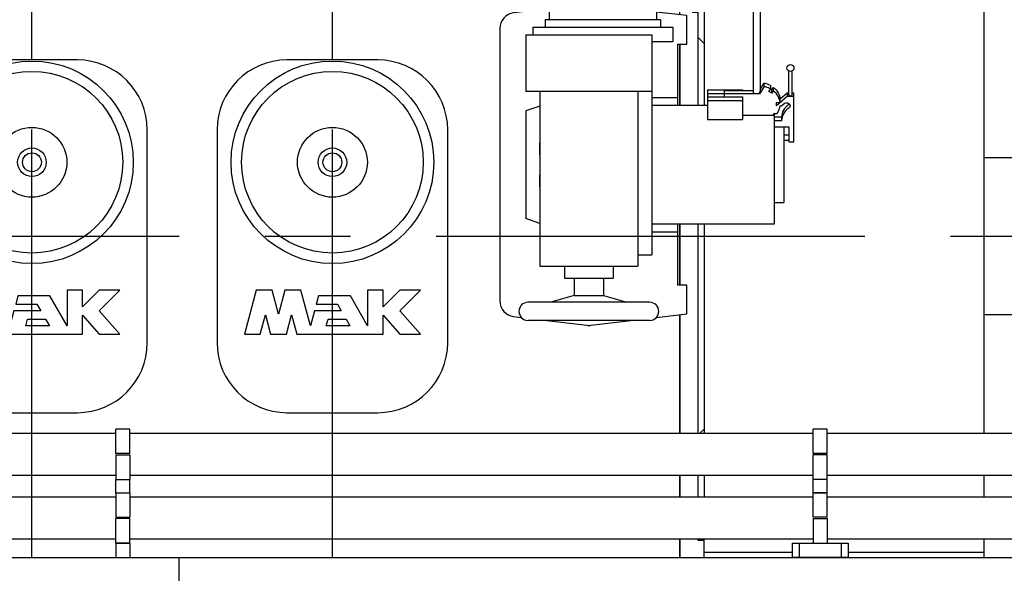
# Model space of a CAD drawing. Header units: millimetres. Extents: x 0 to 1189, y 0 to 841.
# Tile 121 of 131: x 542 to 598, y 671 to 702. Entities that reach past the tile are written whole.
import ezdxf

# ---------------------------------------------------------------- set-up
doc = ezdxf.new("R2010")
doc.units = ezdxf.units.MM
doc.header["$LTSCALE"] = 65.395
doc.linetypes.add('CENTER', pattern=[0.6, 0.375, -0.075, 0.075, -0.075])
for name, color, linetype in [('25007_030000_IMO-2_SKL_PBL2009', 7, 'CONTINUOUS'), ('25007_030000_IMO-2_SKL_PBL2031', 7, 'CONTINUOUS'), ('25007_040000_IMO-2_SKL_PBL2022', 7, 'CONTINUOUS'), ('25007_040000_IMO-2_SKL_PBL2023', 7, 'CONTINUOUS'), ('25007_040000_IMO-2_SKL_PBL2024', 7, 'CONTINUOUS'), ('25007_040000_IMO-2_SKL_PBL2025', 7, 'CONTINUOUS'), ('25007_040000_IMO-2_SKL_PBL2026', 7, 'CONTINUOUS'), ('25007_040000_IMO-2_SKL_PBL2027', 7, 'CONTINUOUS'), ('25007_040000_TLKGS_KS_V_ABL1915', 7, 'CONTINUOUS'), ('25007_041000_TLKGS_KS_V_ABL1916', 7, 'CONTINUOUS'), ('25007_153200_84_ABL1906', 7, 'CONTINUOUS'), ('25007_153200_84_ABL1933', 7, 'CONTINUOUS'), ('25007_153200_84_T1_PBL1922', 7, 'CONTINUOUS'), ('25007_153200_84_T1_PBL1945', 7, 'CONTINUOUS'), ('25007_153701_26_PBL1913', 7, 'CONTINUOUS'), ('25007_153701_26_PBL1929', 7, 'CONTINUOUS'), ('25007_153701_26_PBL1930', 7, 'CONTINUOUS'), ('25007_153701_38_PBL1899', 7, 'CONTINUOUS'), ('25007_210700_21_SIMPLE1_A_ABL2008', 7, 'CONTINUOUS'), ('25007_210700_21_SIMPLE1_A_ABL2030', 7, 'CONTINUOUS'), ('25007_731000_20_SIMPLE1_B_ABL1917', 7, 'CONTINUOUS'), ('25007_731000_20_SIMPLE1_T1_B_PBL1918', 7, 'CONTINUOUS'), ('25007_733000_05_SIMPLE1_A_ABL1960', 7, 'CONTINUOUS'), ('25007_733000_05_SIMPLE1_T1_A_PBL1961', 7, 'CONTINUOUS'), ('25007_884500_26_SIMPLE1_X_ABL1980', 7, 'CONTINUOUS'), ('25007_884500_28_SIMPLE1_X_ABL1982', 7, 'CONTINUOUS'), ('25087_000000_IMO-2_SKL_PBL1792', 7, 'CONTINUOUS'), ('25087_000000_IMO-2_SKL_PBL1794', 7, 'CONTINUOUS'), ('25087_000000_IMO-2_SKL_PBL1795', 7, 'CONTINUOUS'), ('25087_000000_IMO-2_SKL_PBL1798', 7, 'CONTINUOUS'), ('25087_000000_IMO-2_SKL_PBL1800', 7, 'CONTINUOUS'), ('25087_000000_IMO-2_SKL_PBL1802', 7, 'CONTINUOUS'), ('25087_000000_IMO-2_SKL_PBL1803', 7, 'CONTINUOUS'), ('25087_000000_TLKGS_MARKETING_ABL1591', 7, 'CONTINUOUS'), ('25087_000000_TRENNSTELLEN_TLKGS_PBL1793', 7, 'CONTINUOUS'), ('25087_030000_TLKGS_V_ABL1592', 7, 'CONTINUOUS'), ('25087_100000_TLKGS_V_ABL1769', 7, 'CONTINUOUS'), ('25087_111000_21_SIMPLE1_A_ABL1770', 7, 'CONTINUOUS'), ('25087_111000_21_SIMPLE1_T1_A_PBL1771', 7, 'CONTINUOUS'), ('25087_111200_24_SIMPLE1_T5_X_PBL1964', 7, 'CONTINUOUS'), ('25087_111200_24_SIMPLE1_T5_X_PBL1965', 7, 'CONTINUOUS'), ('25087_111200_24_SIMPLE1_X_ABL1799', 7, 'CONTINUOUS'), ('25087_122000_01_SIMPLE1_D_ABL1801', 7, 'CONTINUOUS'), ('25087_200000_TLKGS_V_ABL1851', 7, 'CONTINUOUS'), ('25087_700000_TLKGS_V_ABL1593', 7, 'CONTINUOUS'), ('25087_727000_27_SIMPLE1_B_ABL1594', 7, 'CONTINUOUS'), ('25087_800000_TLKGS_V_ABL1796', 7, 'CONTINUOUS'), ('25087_832000_02_SIMPLE1_B_ABL1797', 7, 'CONTINUOUS'), ('8M25C_GENSET_GENERATOR_ABL1903', 7, 'CONTINUOUS'), ('8M25C_GENSET_GENERATOR_T1_PBL1904', 7, 'CONTINUOUS'), ('8M25C_GENSET_KPL_GRUNDRAHMEN_ABL1678', 7, 'CONTINUOUS'), ('8M25C_GENSET_KPL_GRUNDRAHMEN_T1_PBL1679', 7, 'CONTINUOUS'), ('8M25C_GENSET_KPL_VERROHRUNG_ABL1611', 7, 'CONTINUOUS'), ('8M25C_GENSET_SCHUTZHAUBE_ABL1901', 7, 'CONTINUOUS'), ('8M25C_GENSET_SCHUTZHAUBE_T1_PBL1902', 7, 'CONTINUOUS'), ('new_view_8_VBL1588', 7, 'CONTINUOUS'), ('RKD3000-60_PBL1914', 7, 'CONTINUOUS'), ('RKD3000-60_PBL1924', 7, 'CONTINUOUS'), ('RKD3000-60_PBL1927', 7, 'CONTINUOUS'), ('RKD3000-60_PBL1928', 7, 'CONTINUOUS'), ('RKD3000-60_PBL1941', 7, 'CONTINUOUS'), ('RKD3000-60_PBL1942', 7, 'CONTINUOUS'), ('RKD3000-60_PBL1948', 7, 'CONTINUOUS'), ('RKD3000-60_PBL1949', 7, 'CONTINUOUS')]:
    doc.layers.add(name, color=color, linetype=linetype)

# ---------------------------------------------------------------- blocks, each defined once
blk = doc.blocks.new('25087_000000_IMO-2_SKL_PBL1803', base_point=(496.94, 701.1))
at = {"layer": '25087_000000_IMO-2_SKL_PBL1803', "color": 40, "linetype": 'Continuous'}
for p, q in [((579.88, 697.5), (579.88, 701.004)), ((579.88, 687.196), (579.88, 690.7)), ((579.88, 678.72), (579.88, 685.513)), ((579.88, 675.072), (579.88, 676.32)), ((579.88, 671.6), (579.88, 672.672))]:
    blk.add_line(p, q, dxfattribs=at)
blk = doc.blocks.new('25087_727000_27_SIMPLE1_B_ABL1594', base_point=(476.275, 729.393))
at = {"layer": '25087_000000_IMO-2_SKL_PBL1803'}
blk.add_blockref('25087_000000_IMO-2_SKL_PBL1803', (496.94, 701.1), dxfattribs=at)
blk = doc.blocks.new('25087_700000_TLKGS_V_ABL1593', base_point=(476.275, 729.393))
at = {"layer": '25087_727000_27_SIMPLE1_B_ABL1594'}
blk.add_blockref('25087_727000_27_SIMPLE1_B_ABL1594', (476.275, 729.393), dxfattribs=at)
blk = doc.blocks.new('25087_111000_21_SIMPLE1_T1_A_PBL1771', base_point=(497.3, 701.1))
at = {"layer": '25087_111000_21_SIMPLE1_T1_A_PBL1771', "color": 7, "linetype": 'Continuous'}
for p, q in [((579.88, 701.004), (579.88, 697.5)), ((579.88, 690.7), (579.88, 687.196)), ((579.88, 685.513), (579.88, 678.72)), ((579.88, 676.32), (579.88, 675.072)), ((579.88, 672.672), (579.88, 671.6))]:
    blk.add_line(p, q, dxfattribs=at)
blk = doc.blocks.new('25087_000000_IMO-2_SKL_PBL1795', base_point=(496.94, 701.1))
at = {"layer": '25087_000000_IMO-2_SKL_PBL1795', "color": 40, "linetype": 'Continuous'}
for p, q in [((579.88, 697.5), (579.88, 701.004)), ((579.88, 687.196), (579.88, 690.7)), ((579.88, 678.72), (579.88, 685.513)), ((579.88, 675.072), (579.88, 676.32)), ((579.88, 671.6), (579.88, 672.672))]:
    blk.add_line(p, q, dxfattribs=at)
blk = doc.blocks.new('25087_111000_21_SIMPLE1_A_ABL1770', base_point=(497.3, 704.38))
at = {"layer": '25087_000000_IMO-2_SKL_PBL1795'}
blk.add_blockref('25087_000000_IMO-2_SKL_PBL1795', (496.94, 701.1), dxfattribs=at)
at = {"layer": '25087_111000_21_SIMPLE1_T1_A_PBL1771'}
blk.add_blockref('25087_111000_21_SIMPLE1_T1_A_PBL1771', (497.3, 701.1), dxfattribs=at)
blk = doc.blocks.new('25087_000000_IMO-2_SKL_PBL1800', base_point=(496.94, 701.1))
at = {"layer": '25087_000000_IMO-2_SKL_PBL1800', "color": 40, "linetype": 'Continuous'}
for p, q in [((579.88, 697.5), (579.88, 701.004)), ((579.88, 687.196), (579.88, 690.7)), ((579.88, 678.72), (579.88, 685.513)), ((579.88, 675.072), (579.88, 676.32)), ((579.88, 671.6), (579.88, 672.672))]:
    blk.add_line(p, q, dxfattribs=at)
blk = doc.blocks.new('25087_111200_24_SIMPLE1_T5_X_PBL1964', base_point=(542.8, 690))
at = {"layer": '25087_111200_24_SIMPLE1_T5_X_PBL1964', "color": 7, "linetype": 'Continuous'}
for p, q in [((545.4, 700.1), (540.2, 700.1)), ((536.2, 696.1), (536.2, 683.9)), ((549.4, 683.9), (549.4, 696.1)), ((538.435, 686.92), (537.76, 684.4)), ((539.346, 686.92), (538.435, 686.92)), ((539.714, 685.546), (539.346, 686.92)), ((540.082, 686.92), (539.714, 685.546)), ((540.993, 686.92), (540.082, 686.92)), ((541.54, 684.88), (540.993, 686.92)), ((541.999, 686.592), (541.87, 686.112)), ((543.828, 686.592), (541.999, 686.592)), ((544.816, 684.88), (543.828, 686.592)), ((545.696, 686.92), (544.816, 686.92)), ((544.816, 686.92), (544.816, 684.88)), ((545.696, 685.96), (545.696, 686.92)), ((546.656, 686.92), (545.696, 685.96)), ((547.84, 686.92), (546.656, 686.92)), ((546.656, 685.736), (547.84, 686.92)), ((541.87, 686.112), (543.089, 686.112)), ((543.089, 686.112), (543.306, 685.736)), ((538.671, 684.4), (538.967, 685.506)), ((538.967, 685.506), (539.264, 684.4)), ((540.165, 684.4), (540.461, 685.506)), ((540.461, 685.506), (540.758, 684.4)), ((541.769, 685.736), (541.54, 684.88)), ((543.306, 685.736), (541.769, 685.736)), ((545.696, 685.483), (546.656, 684.4)), ((545.696, 684.4), (545.696, 685.483)), ((547.84, 684.4), (546.656, 685.736)), ((542.451, 684.88), (542.552, 685.256)), ((543.8, 684.88), (542.451, 684.88)), ((542.552, 685.256), (543.583, 685.256)), ((543.583, 685.256), (543.8, 684.88)), ((537.76, 684.4), (538.671, 684.4)), ((539.264, 684.4), (540.165, 684.4)), ((540.758, 684.4), (545.696, 684.4)), ((546.656, 684.4), (547.84, 684.4)), ((540.2, 679.9), (545.4, 679.9))]:
    blk.add_line(p, q, dxfattribs=at)
for radius in [5.8, 5.2, 2, 0.818, 0.54]:
    blk.add_circle((542.8, 694.24), radius, dxfattribs=at)
for centre, start, end in [((540.2, 696.1), 90, 180), ((545.4, 696.1), 0, 90), ((540.2, 683.9), 180, 270), ((545.4, 683.9), 270, 360)]:
    blk.add_arc(centre, 4, start, end, dxfattribs=at)
blk = doc.blocks.new('25087_111200_24_SIMPLE1_T5_X_PBL1965', base_point=(560, 690))
at = {"layer": '25087_111200_24_SIMPLE1_T5_X_PBL1965', "color": 7, "linetype": 'Continuous'}
for p, q in [((562.6, 700.1), (557.4, 700.1)), ((553.4, 696.1), (553.4, 683.9)), ((566.6, 683.9), (566.6, 696.1)), ((555.635, 686.92), (554.96, 684.4)), ((556.546, 686.92), (555.635, 686.92)), ((556.914, 685.546), (556.546, 686.92)), ((557.282, 686.92), (556.914, 685.546)), ((558.193, 686.92), (557.282, 686.92)), ((558.74, 684.88), (558.193, 686.92)), ((559.199, 686.592), (559.07, 686.112)), ((561.028, 686.592), (559.199, 686.592)), ((562.016, 684.88), (561.028, 686.592)), ((562.896, 686.92), (562.016, 686.92)), ((562.016, 686.92), (562.016, 684.88)), ((562.896, 685.96), (562.896, 686.92)), ((563.856, 686.92), (562.896, 685.96)), ((565.04, 686.92), (563.856, 686.92)), ((563.856, 685.736), (565.04, 686.92)), ((559.07, 686.112), (560.289, 686.112)), ((560.289, 686.112), (560.506, 685.736)), ((555.871, 684.4), (556.167, 685.506)), ((556.167, 685.506), (556.464, 684.4)), ((557.365, 684.4), (557.661, 685.506)), ((557.661, 685.506), (557.958, 684.4)), ((558.969, 685.736), (558.74, 684.88)), ((560.506, 685.736), (558.969, 685.736)), ((562.896, 685.483), (563.856, 684.4)), ((562.896, 684.4), (562.896, 685.483)), ((565.04, 684.4), (563.856, 685.736)), ((559.651, 684.88), (559.752, 685.256)), ((561, 684.88), (559.651, 684.88)), ((559.752, 685.256), (560.783, 685.256)), ((560.783, 685.256), (561, 684.88)), ((554.96, 684.4), (555.871, 684.4)), ((556.464, 684.4), (557.365, 684.4)), ((557.958, 684.4), (562.896, 684.4)), ((563.856, 684.4), (565.04, 684.4)), ((557.4, 679.9), (562.6, 679.9))]:
    blk.add_line(p, q, dxfattribs=at)
for radius in [5.8, 5.2, 2, 0.818, 0.54]:
    blk.add_circle((560, 694.24), radius, dxfattribs=at)
for centre, start, end in [((557.4, 696.1), 90, 180), ((562.6, 696.1), 0, 90), ((557.4, 683.9), 180, 270), ((562.6, 683.9), 270, 360)]:
    blk.add_arc(centre, 4, start, end, dxfattribs=at)
blk = doc.blocks.new('25087_111200_24_SIMPLE1_X_ABL1799', base_point=(496.94, 701.1))
at = {"layer": '25087_000000_IMO-2_SKL_PBL1800'}
blk.add_blockref('25087_000000_IMO-2_SKL_PBL1800', (496.94, 701.1), dxfattribs=at)
at = {"layer": '25087_111200_24_SIMPLE1_T5_X_PBL1964'}
blk.add_blockref('25087_111200_24_SIMPLE1_T5_X_PBL1964', (542.8, 690), dxfattribs=at)
at = {"layer": '25087_111200_24_SIMPLE1_T5_X_PBL1965'}
blk.add_blockref('25087_111200_24_SIMPLE1_T5_X_PBL1965', (560, 690), dxfattribs=at)
blk = doc.blocks.new('25087_000000_IMO-2_SKL_PBL1802', base_point=(496.94, 701.1))
at = {"layer": '25087_000000_IMO-2_SKL_PBL1802', "color": 40, "linetype": 'Continuous'}
for p, q in [((579.88, 697.5), (579.88, 701.004)), ((579.88, 687.196), (579.88, 690.7)), ((579.88, 678.72), (579.88, 685.513)), ((579.88, 675.072), (579.88, 676.32)), ((579.88, 671.6), (579.88, 672.672))]:
    blk.add_line(p, q, dxfattribs=at)
blk = doc.blocks.new('25087_122000_01_SIMPLE1_D_ABL1801', base_point=(496.94, 701.1))
at = {"layer": '25087_000000_IMO-2_SKL_PBL1802'}
blk.add_blockref('25087_000000_IMO-2_SKL_PBL1802', (496.94, 701.1), dxfattribs=at)
blk = doc.blocks.new('25087_100000_TLKGS_V_ABL1769', base_point=(497.3, 704.38))
at = {"layer": '25087_111000_21_SIMPLE1_A_ABL1770'}
blk.add_blockref('25087_111000_21_SIMPLE1_A_ABL1770', (497.3, 704.38), dxfattribs=at)
at = {"layer": '25087_111200_24_SIMPLE1_X_ABL1799'}
blk.add_blockref('25087_111200_24_SIMPLE1_X_ABL1799', (496.94, 701.1), dxfattribs=at)
at = {"layer": '25087_122000_01_SIMPLE1_D_ABL1801'}
blk.add_blockref('25087_122000_01_SIMPLE1_D_ABL1801', (496.94, 701.1), dxfattribs=at)
blk = doc.blocks.new('25087_000000_IMO-2_SKL_PBL1798', base_point=(496.94, 701.1))
at = {"layer": '25087_000000_IMO-2_SKL_PBL1798', "color": 40, "linetype": 'Continuous'}
for p, q in [((579.88, 697.5), (579.88, 701.004)), ((579.88, 687.196), (579.88, 690.7)), ((579.88, 678.72), (579.88, 685.513)), ((579.88, 675.072), (579.88, 676.32)), ((579.88, 671.6), (579.88, 672.672))]:
    blk.add_line(p, q, dxfattribs=at)
blk = doc.blocks.new('25087_832000_02_SIMPLE1_B_ABL1797', base_point=(496.94, 704.38))
at = {"layer": '25087_000000_IMO-2_SKL_PBL1798'}
blk.add_blockref('25087_000000_IMO-2_SKL_PBL1798', (496.94, 701.1), dxfattribs=at)
blk = doc.blocks.new('25087_800000_TLKGS_V_ABL1796', base_point=(496.94, 704.3801))
at = {"layer": '25087_832000_02_SIMPLE1_B_ABL1797'}
blk.add_blockref('25087_832000_02_SIMPLE1_B_ABL1797', (496.94, 704.3801), dxfattribs=at)
blk = doc.blocks.new('25007_030000_IMO-2_SKL_PBL2009', base_point=(542.8, 690.04))
at = {"layer": '25007_030000_IMO-2_SKL_PBL2009', "color": 40, "linetype": 'Continuous'}
for p, q in [((542.8, 700.1), (542.8, 705.28)), ((542.8, 678.72), (542.8, 679.9)), ((542.8, 675.072), (542.8, 676.32)), ((542.8, 671.6), (542.8, 672.672))]:
    blk.add_line(p, q, dxfattribs=at)
blk = doc.blocks.new('25007_210700_21_SIMPLE1_A_ABL2008', base_point=(542.8, 690.04))
at = {"layer": '25007_030000_IMO-2_SKL_PBL2009'}
blk.add_blockref('25007_030000_IMO-2_SKL_PBL2009', (542.8, 690.04), dxfattribs=at)
blk = doc.blocks.new('25007_030000_IMO-2_SKL_PBL2031', base_point=(560, 690.04))
at = {"layer": '25007_030000_IMO-2_SKL_PBL2031', "color": 40, "linetype": 'Continuous'}
for p, q in [((560, 700.1), (560, 705.28)), ((560, 678.72), (560, 679.9)), ((560, 675.072), (560, 676.32)), ((560, 671.6), (560, 672.672))]:
    blk.add_line(p, q, dxfattribs=at)
blk = doc.blocks.new('25007_210700_21_SIMPLE1_A_ABL2030', base_point=(560, 690.04))
at = {"layer": '25007_030000_IMO-2_SKL_PBL2031'}
blk.add_blockref('25007_030000_IMO-2_SKL_PBL2031', (560, 690.04), dxfattribs=at)
blk = doc.blocks.new('25087_200000_TLKGS_V_ABL1851', base_point=(499.8, 696.9))
at = {"layer": '25007_210700_21_SIMPLE1_A_ABL2008'}
blk.add_blockref('25007_210700_21_SIMPLE1_A_ABL2008', (542.8, 690.04), dxfattribs=at)
at = {"layer": '25007_210700_21_SIMPLE1_A_ABL2030'}
blk.add_blockref('25007_210700_21_SIMPLE1_A_ABL2030', (560, 690.04), dxfattribs=at)
blk = doc.blocks.new('25087_030000_TLKGS_V_ABL1592', base_point=(476.635, 729.393))
at = {"layer": '25087_100000_TLKGS_V_ABL1769'}
blk.add_blockref('25087_100000_TLKGS_V_ABL1769', (497.3, 704.38), dxfattribs=at)
at = {"layer": '25087_200000_TLKGS_V_ABL1851'}
blk.add_blockref('25087_200000_TLKGS_V_ABL1851', (499.8, 696.9), dxfattribs=at)
at = {"layer": '25087_700000_TLKGS_V_ABL1593'}
blk.add_blockref('25087_700000_TLKGS_V_ABL1593', (476.275, 729.393), dxfattribs=at)
at = {"layer": '25087_800000_TLKGS_V_ABL1796'}
blk.add_blockref('25087_800000_TLKGS_V_ABL1796', (496.94, 704.38), dxfattribs=at)
blk = doc.blocks.new('25007_731000_20_SIMPLE1_T1_B_PBL1918', base_point=(580.94, 687.72))
at = {"layer": '25007_731000_20_SIMPLE1_T1_B_PBL1918', "color": 7, "linetype": 'Continuous'}
for p, q in [((580.6, 702.84), (580.92, 702.84)), ((580.92, 702.84), (580.92, 697.5)), ((581.28, 701.04), (580.92, 701.4)), ((580.92, 690.7), (580.92, 678.72)), ((581.28, 678.96), (581.04, 678.72)), ((580.92, 676.32), (580.92, 675.072)), ((580.92, 672.672), (580.92, 672.6)), ((580.92, 672.6), (581.28, 672.6))]:
    blk.add_line(p, q, dxfattribs=at)
blk = doc.blocks.new('25007_040000_IMO-2_SKL_PBL2027', base_point=(565.64, 701.1))
at = {"layer": '25007_040000_IMO-2_SKL_PBL2027', "color": 40, "linetype": 'Continuous'}
for p, q in [((558.6, 730.6), (551.4, 730.6)), ((563.96, 730.6), (561.4, 730.6)), ((579.88, 730.6), (567.56, 730.6)), ((579.88, 702.687), (579.88, 730.6)), ((579.88, 697.5), (579.88, 701.004)), ((579.88, 687.196), (579.88, 690.7)), ((579.88, 678.72), (579.88, 685.513)), ((579.88, 675.072), (579.88, 676.32)), ((579.88, 671.6), (579.88, 672.672))]:
    blk.add_line(p, q, dxfattribs=at)
blk = doc.blocks.new('25007_731000_20_SIMPLE1_B_ABL1917', base_point=(566.34, 701.1))
at = {"layer": '25007_040000_IMO-2_SKL_PBL2027'}
blk.add_blockref('25007_040000_IMO-2_SKL_PBL2027', (565.64, 701.1), dxfattribs=at)
at = {"layer": '25007_731000_20_SIMPLE1_T1_B_PBL1918'}
blk.add_blockref('25007_731000_20_SIMPLE1_T1_B_PBL1918', (580.94, 687.72), dxfattribs=at)
blk = doc.blocks.new('25007_733000_05_SIMPLE1_T1_A_PBL1961', base_point=(578, 697.483))
at = {"layer": '25007_733000_05_SIMPLE1_T1_A_PBL1961', "color": 7, "linetype": 'Continuous'}
for p, q in [((573.48, 710.06), (573.339, 709.06)), ((573.48, 710.06), (577.48, 710.06)), ((577.48, 710.06), (577.621, 709.06)), ((572.4, 709.06), (578.56, 709.06)), ((572.4, 709.06), (572.4, 702.42)), ((578.56, 709.06), (578.56, 702.42)), ((584.08, 707.9), (584.48, 707.9)), ((584.08, 707.9), (584.08, 698.257)), ((584.48, 707.9), (584.48, 698.317)), ((572.4, 703.035), (570.374, 702.794)), ((580.28, 702.64), (578.56, 702.844)), ((572.18, 702.42), (578.78, 702.42)), ((572.18, 702.42), (572.18, 701.98)), ((578.78, 702.42), (578.78, 701.98)), ((580.28, 701.004), (580.28, 702.64)), ((569.58, 701.9), (569.58, 686.3)), ((571.48, 701.98), (579.48, 701.98)), ((571.48, 701.98), (571.48, 701.54)), ((579.48, 701.98), (579.48, 701.14)), ((571.08, 701.54), (578.28, 701.54)), ((571.08, 701.54), (571.08, 698.3)), ((578.28, 701.54), (578.28, 698.3)), ((579.48, 701.14), (578.28, 701.14)), ((579.78, 701.004), (580.28, 701.004)), ((579.78, 697.5), (579.78, 701.004)), ((586.12, 698.101), (586.12, 699.465)), ((586.32, 698.101), (586.32, 699.465)), ((581.48, 698.384), (583.48, 698.384)), ((581.48, 698.384), (581.48, 696.698)), ((582.44, 698.357), (584.08, 698.357)), ((582.44, 697.984), (582.44, 698.357)), ((583.48, 698.384), (583.48, 698.357)), ((584.72, 698.577), (584.44, 698.157)), ((584.48, 698.417), (584.72, 698.777)), ((584.72, 698.577), (584.72, 698.777)), ((584.989, 698.288), (585.089, 698.438)), ((585.089, 698.438), (585.089, 698.638)), ((585.089, 698.438), (585.162, 698.401)), ((585.162, 698.401), (585.248, 698.53)), ((585.162, 698.201), (585.162, 698.401)), ((585.248, 698.33), (585.162, 698.201)), ((585.248, 698.33), (585.248, 698.53)), ((578.28, 698.3), (571.08, 698.3)), ((571.88, 698.3), (571.88, 688.3)), ((577.48, 698.3), (577.48, 695.375)), ((578.28, 698.3), (578.28, 688.94)), ((578.28, 697.949), (579.78, 697.949)), ((581.48, 698.184), (582.44, 698.184)), ((581.48, 697.984), (583.48, 697.984)), ((581.48, 697.784), (583.48, 697.784)), ((584.44, 698.157), (582.44, 698.157)), ((583.48, 697.984), (583.48, 697.784)), ((583.48, 697.784), (583.48, 696.698)), ((584.44, 698.157), (584.44, 698.197)), ((585.162, 698.201), (584.989, 698.288)), ((586.028, 698.001), (585.428, 697.481)), ((586.028, 698.201), (585.628, 697.855)), ((585.628, 697.655), (585.628, 697.855)), ((586.12, 698.201), (586.028, 698.201)), ((586.028, 698.201), (586.028, 698.001)), ((586.403, 698.001), (586.028, 698.001)), ((586.403, 698.201), (586.32, 698.201)), ((586.403, 695.403), (586.403, 698.201)), ((571.88, 697.46), (571.08, 697.185)), ((571.08, 697.185), (571.08, 691.015)), ((581.48, 697.5), (578.28, 697.5)), ((585.428, 697.655), (585.628, 697.655)), ((585.428, 697.481), (585.428, 697.655)), ((585.628, 697.481), (585.711, 697.481)), ((585.711, 697.481), (585.853, 697.604)), ((581.48, 696.698), (583.48, 696.698)), ((583.48, 696.944), (585.26, 696.944)), ((585.26, 697.031), (585.46, 697.031)), ((585.26, 696.944), (585.26, 697.031)), ((585.28, 697.031), (585.28, 690.7)), ((585.711, 696.815), (585.28, 696.815)), ((585.711, 696.615), (585.28, 696.615)), ((585.711, 696.815), (585.711, 696.615)), ((585.28, 696.269), (586.12, 696.269)), ((585.84, 696.269), (585.84, 691.928)), ((586.12, 696.269), (586.12, 695.403)), ((585.84, 695.819), (586.12, 695.819)), ((585.84, 695.499), (586.12, 695.499)), ((586.12, 695.403), (586.403, 695.403)), ((577.48, 692.825), (577.48, 688.3)), ((585.28, 691.928), (585.84, 691.928)), ((571.88, 690.74), (571.08, 691.015)), ((585.28, 690.7), (578.28, 690.7)), ((579.78, 687.196), (579.78, 690.7)), ((578.28, 690.251), (579.78, 690.251)), ((577.48, 688.94), (578.28, 688.94)), ((571.88, 688.3), (577.48, 688.3)), ((573.28, 688.3), (573.28, 687.604)), ((576.08, 688.3), (576.08, 687.604)), ((573.28, 687.604), (576.08, 687.604)), ((573.84, 687.604), (573.84, 686.604)), ((575.52, 687.604), (575.52, 686.604)), ((580.28, 687.196), (579.78, 687.196)), ((580.28, 685.56), (580.28, 687.196)), ((573.84, 686.604), (572.501, 686.22)), ((573.84, 686.604), (575.52, 686.604)), ((575.52, 686.604), (576.859, 686.22)), ((578.16, 686.22), (571.2, 686.22)), ((570.374, 685.406), (570.815, 685.354)), ((578.545, 685.354), (580.28, 685.56)), ((578.16, 685.18), (571.2, 685.18)), ((572.275, 685.18), (574.574, 684.906)), ((574.786, 684.906), (577.085, 685.18))]:
    blk.add_line(p, q, dxfattribs=at)
blk.add_circle((586.22, 699.637), 0.2, dxfattribs=at)
for centre, radius, start, end in [((584.28, 708.124), 0.3, 311.8103, 228.1897), ((570.48, 701.9), 0.9, 96.789, 180), ((570.48, 686.3), 0.9, 180, 263.211), ((571.2, 685.7), 0.52, 90, 270), ((578.16, 685.7), 0.52, 270, 90), ((574.68, 685.8), 0.9, 263.211, 276.789)]:
    blk.add_arc(centre, radius, start, end, dxfattribs=at)
blk.add_ellipse((584.28, 698.017), major_axis=(0.195, 0.315), ratio=0.145898, start_param=-0.875325, end_param=-0.231824, dxfattribs=at)
for points, knots in [([(584.72, 698.777), (584.753, 698.77), (584.88, 698.738), (585.004, 698.686), (585.089, 698.638)], [0, 0, 0, 0, 0.253178, 1, 1, 1, 1]), ([(585.089, 698.438), (585.004, 698.486), (584.88, 698.538), (584.753, 698.57), (584.72, 698.577)], [0, 0, 0, 0, 0.746822, 1, 1, 1, 1]), ([(585.248, 698.53), (585.353, 698.446), (585.532, 698.242), (585.616, 697.983), (585.628, 697.855)], [0, 0, 0, 0, 0.511084, 1, 1, 1, 1]), ([(585.628, 697.655), (585.616, 697.783), (585.532, 698.042), (585.353, 698.246), (585.248, 698.33)], [0, 0, 0, 0, 0.488916, 1, 1, 1, 1]), ([(584.28, 698.157), (584.254, 698.157), (584.205, 698.162), (584.132, 698.183), (584.08, 698.226), (584.08, 698.257)], [0, 0, 0, 0, 0.324331, 0.612802, 1, 1, 1, 1]), ([(584.44, 698.197), (584.43, 698.19), (584.38, 698.165), (584.323, 698.157), (584.28, 698.157)], [0, 0, 0, 0, 0.216549, 1, 1, 1, 1]), ([(586.12, 698.101), (586.12, 698.086), (586.151, 698.059), (586.202, 698.05), (586.261, 698.05), (586.32, 698.075), (586.32, 698.101)], [0, 0, 0, 0, 0.196321, 0.422947, 0.670307, 1, 1, 1, 1]), ([(585.46, 697.031), (585.484, 697.065), (585.568, 697.203), (585.617, 697.362), (585.628, 697.481)], [0, 0, 0, 0, 0.255459, 1, 1, 1, 1]), ([(586.118, 697.546), (585.997, 697.462), (585.79, 697.247), (585.711, 696.955), (585.711, 696.815)], [0, 0, 0, 0, 0.513228, 1, 1, 1, 1]), ([(586.118, 697.346), (585.997, 697.262), (585.79, 697.047), (585.711, 696.755), (585.711, 696.615)], [0, 0, 0, 0, 0.513228, 1, 1, 1, 1]), ([(585.853, 697.604), (585.881, 697.629), (585.955, 697.661), (586.072, 697.651), (586.168, 697.588), (586.194, 697.515), (586.194, 697.481)], [0, 0, 0, 0, 0.25594, 0.518983, 0.768743, 1, 1, 1, 1]), ([(586.194, 697.481), (586.194, 697.455), (586.179, 697.401), (586.141, 697.361), (586.118, 697.346)], [0, 0, 0, 0, 0.486772, 1, 1, 1, 1])]:
    blk.add_open_spline(points, degree=3, knots=knots, dxfattribs=at)
for points in [[(586.157, 697.581), (586.146, 697.567), (586.133, 697.556), (586.118, 697.546)], [(571.88, 692.825), (571.88, 693.25), (571.889, 694.1), (571.88, 694.95), (571.88, 695.375)], [(577.48, 695.375), (577.48, 694.95), (577.471, 694.1), (577.48, 693.25), (577.48, 692.825)]]:
    blk.add_open_spline(points, degree=3, dxfattribs=at)
blk = doc.blocks.new('25007_040000_IMO-2_SKL_PBL2025', base_point=(565.64, 701.1))
at = {"layer": '25007_040000_IMO-2_SKL_PBL2025', "color": 40, "linetype": 'Continuous'}
for p, q in [((558.6, 730.6), (551.4, 730.6)), ((563.96, 730.6), (561.4, 730.6)), ((579.88, 730.6), (567.56, 730.6)), ((579.88, 702.687), (579.88, 730.6)), ((579.88, 697.5), (579.88, 701.004)), ((579.88, 687.196), (579.88, 690.7)), ((579.88, 678.72), (579.88, 685.513)), ((579.88, 675.072), (579.88, 676.32)), ((579.88, 671.6), (579.88, 672.672))]:
    blk.add_line(p, q, dxfattribs=at)
blk = doc.blocks.new('25007_733000_05_SIMPLE1_A_ABL1960', base_point=(565.64, 701.1))
at = {"layer": '25007_040000_IMO-2_SKL_PBL2025'}
blk.add_blockref('25007_040000_IMO-2_SKL_PBL2025', (565.64, 701.1), dxfattribs=at)
at = {"layer": '25007_733000_05_SIMPLE1_T1_A_PBL1961'}
blk.add_blockref('25007_733000_05_SIMPLE1_T1_A_PBL1961', (578, 697.483), dxfattribs=at)
blk = doc.blocks.new('25007_040000_IMO-2_SKL_PBL2023', base_point=(565.64, 701.1))
at = {"layer": '25007_040000_IMO-2_SKL_PBL2023', "color": 40, "linetype": 'Continuous'}
for p, q in [((558.6, 730.6), (551.4, 730.6)), ((563.96, 730.6), (561.4, 730.6)), ((579.88, 730.6), (567.56, 730.6)), ((579.88, 702.687), (579.88, 730.6)), ((579.88, 697.5), (579.88, 701.004)), ((579.88, 687.196), (579.88, 690.7)), ((579.88, 678.72), (579.88, 685.513)), ((579.88, 675.072), (579.88, 676.32)), ((579.88, 671.6), (579.88, 672.672))]:
    blk.add_line(p, q, dxfattribs=at)
blk = doc.blocks.new('25007_884500_26_SIMPLE1_X_ABL1980', base_point=(557.67, 701.1))
at = {"layer": '25007_040000_IMO-2_SKL_PBL2023'}
blk.add_blockref('25007_040000_IMO-2_SKL_PBL2023', (565.64, 701.1), dxfattribs=at)
blk = doc.blocks.new('25007_040000_IMO-2_SKL_PBL2022', base_point=(565.64, 701.1))
at = {"layer": '25007_040000_IMO-2_SKL_PBL2022', "color": 40, "linetype": 'Continuous'}
for p, q in [((558.6, 730.6), (551.4, 730.6)), ((563.96, 730.6), (561.4, 730.6)), ((579.88, 730.6), (567.56, 730.6)), ((579.88, 702.687), (579.88, 730.6)), ((579.88, 697.5), (579.88, 701.004)), ((579.88, 687.196), (579.88, 690.7)), ((579.88, 678.72), (579.88, 685.513)), ((579.88, 675.072), (579.88, 676.32)), ((579.88, 671.6), (579.88, 672.672))]:
    blk.add_line(p, q, dxfattribs=at)
blk = doc.blocks.new('25007_884500_28_SIMPLE1_X_ABL1982', base_point=(557.72, 701.1))
at = {"layer": '25007_040000_IMO-2_SKL_PBL2022'}
blk.add_blockref('25007_040000_IMO-2_SKL_PBL2022', (565.64, 701.1), dxfattribs=at)
blk = doc.blocks.new('25007_041000_TLKGS_KS_V_ABL1916', base_point=(558.37, 701.1))
at = {"layer": '25007_731000_20_SIMPLE1_B_ABL1917'}
blk.add_blockref('25007_731000_20_SIMPLE1_B_ABL1917', (566.34, 701.1), dxfattribs=at)
at = {"layer": '25007_733000_05_SIMPLE1_A_ABL1960'}
blk.add_blockref('25007_733000_05_SIMPLE1_A_ABL1960', (565.64, 701.1), dxfattribs=at)
at = {"layer": '25007_884500_26_SIMPLE1_X_ABL1980'}
blk.add_blockref('25007_884500_26_SIMPLE1_X_ABL1980', (557.67, 701.1), dxfattribs=at)
at = {"layer": '25007_884500_28_SIMPLE1_X_ABL1982'}
blk.add_blockref('25007_884500_28_SIMPLE1_X_ABL1982', (557.72, 701.1), dxfattribs=at)
blk = doc.blocks.new('25007_040000_TLKGS_KS_V_ABL1915', base_point=(558.37, 701.1))
at = {"layer": '25007_041000_TLKGS_KS_V_ABL1916'}
blk.add_blockref('25007_041000_TLKGS_KS_V_ABL1916', (558.37, 701.1), dxfattribs=at)
blk = doc.blocks.new('25087_000000_TLKGS_MARKETING_ABL1591', base_point=(467.401, 729.393))
at = {"layer": '25007_040000_TLKGS_KS_V_ABL1915'}
blk.add_blockref('25007_040000_TLKGS_KS_V_ABL1915', (558.37, 701.1), dxfattribs=at)
at = {"layer": '25087_030000_TLKGS_V_ABL1592'}
blk.add_blockref('25087_030000_TLKGS_V_ABL1592', (476.635, 729.393), dxfattribs=at)
blk = doc.blocks.new('25007_153701_38_PBL1899', base_point=(587.919, 672.032))
at = {"layer": '25007_153701_38_PBL1899', "color": 7, "linetype": 'Continuous'}
for p, q in [((586.319, 672.432), (589.519, 672.432)), ((586.319, 672.432), (586.319, 671.632)), ((586.719, 672.432), (586.719, 671.632)), ((589.119, 672.432), (589.119, 671.632)), ((589.519, 672.432), (589.519, 671.632)), ((586.319, 671.632), (589.519, 671.632))]:
    blk.add_line(p, q, dxfattribs=at)
blk = doc.blocks.new('25007_153200_84_T1_PBL1922', base_point=(562.233, 673.872))
at = {"layer": '25007_153200_84_T1_PBL1922', "color": 7, "linetype": 'Continuous'}
for p, q in [((521.433, 675.072), (547.6, 675.072)), ((548.4, 675.072), (587.519, 675.072)), ((588.319, 675.072), (603.033, 675.072)), ((521.433, 672.672), (547.6, 672.672)), ((548.4, 672.672), (587.519, 672.672)), ((588.319, 672.672), (603.033, 672.672))]:
    blk.add_line(p, q, dxfattribs=at)
blk = doc.blocks.new('25007_153200_84_ABL1906', base_point=(562.233, 673.872))
at = {"layer": '25007_153200_84_T1_PBL1922'}
blk.add_blockref('25007_153200_84_T1_PBL1922', (562.233, 673.872), dxfattribs=at)
blk = doc.blocks.new('25007_153701_26_PBL1913', base_point=(548, 672))
at = {"layer": '25007_153701_26_PBL1913', "color": 7, "linetype": 'Continuous'}
for p, q in [((548.4, 672.4), (547.6, 672.4)), ((547.6, 672.4), (547.6, 671.6)), ((548.4, 672.4), (548.4, 671.6))]:
    blk.add_line(p, q, dxfattribs=at)
blk = doc.blocks.new('RKD3000-60_PBL1914', base_point=(548, 673.132))
at = {"layer": 'RKD3000-60_PBL1914', "color": 7, "linetype": 'Continuous'}
for p, q in [((548.4, 673.832), (547.6, 673.832)), ((547.6, 672.432), (547.6, 673.832)), ((548.4, 672.432), (548.4, 673.832)), ((548.4, 672.432), (547.6, 672.432))]:
    blk.add_line(p, q, dxfattribs=at)
blk = doc.blocks.new('RKD3000-60_PBL1924', base_point=(587.919, 673.132))
at = {"layer": 'RKD3000-60_PBL1924', "color": 7, "linetype": 'Continuous'}
for p, q in [((587.519, 673.832), (588.319, 673.832)), ((587.519, 673.832), (587.519, 672.432)), ((588.319, 673.832), (588.319, 672.432))]:
    blk.add_line(p, q, dxfattribs=at)
blk = doc.blocks.new('RKD3000-60_PBL1927', base_point=(587.919, 674.612))
at = {"layer": 'RKD3000-60_PBL1927', "color": 7, "linetype": 'Continuous'}
for p, q in [((588.319, 675.312), (587.519, 675.312)), ((587.519, 673.912), (587.519, 675.312)), ((588.319, 673.912), (588.319, 675.312)), ((588.319, 673.912), (587.519, 673.912))]:
    blk.add_line(p, q, dxfattribs=at)
blk = doc.blocks.new('RKD3000-60_PBL1928', base_point=(548, 674.612))
at = {"layer": 'RKD3000-60_PBL1928', "color": 7, "linetype": 'Continuous'}
for p, q in [((547.6, 675.312), (548.4, 675.312)), ((547.6, 675.312), (547.6, 673.912)), ((548.4, 675.312), (548.4, 673.912)), ((547.6, 673.912), (548.4, 673.912))]:
    blk.add_line(p, q, dxfattribs=at)
blk = doc.blocks.new('25007_153701_26_PBL1929', base_point=(548, 675.696))
at = {"layer": '25007_153701_26_PBL1929', "color": 7, "linetype": 'Continuous'}
for p, q in [((547.6, 675.312), (547.6, 676.08)), ((548.4, 675.312), (548.4, 676.08)), ((547.6, 675.312), (548.4, 675.312))]:
    blk.add_line(p, q, dxfattribs=at)
blk = doc.blocks.new('25007_153701_26_PBL1930', base_point=(587.919, 675.696))
at = {"layer": '25007_153701_26_PBL1930', "color": 7, "linetype": 'Continuous'}
for p, q in [((587.519, 675.312), (587.519, 676.08)), ((588.319, 675.312), (588.319, 676.08)), ((587.519, 675.312), (588.319, 675.312))]:
    blk.add_line(p, q, dxfattribs=at)
blk = doc.blocks.new('25007_153200_84_T1_PBL1945', base_point=(558.24, 677.52))
at = {"layer": '25007_153200_84_T1_PBL1945', "color": 7, "linetype": 'Continuous'}
for p, q in [((517.44, 678.72), (547.6, 678.72)), ((548.4, 678.72), (587.519, 678.72)), ((588.319, 678.72), (599.04, 678.72)), ((517.44, 676.32), (547.6, 676.32)), ((548.4, 676.32), (587.519, 676.32)), ((588.319, 676.32), (599.04, 676.32))]:
    blk.add_line(p, q, dxfattribs=at)
blk = doc.blocks.new('25007_153200_84_ABL1933', base_point=(558.24, 677.52))
at = {"layer": '25007_153200_84_T1_PBL1945'}
blk.add_blockref('25007_153200_84_T1_PBL1945', (558.24, 677.52), dxfattribs=at)
blk = doc.blocks.new('RKD3000-60_PBL1941', base_point=(587.919, 676.78))
at = {"layer": 'RKD3000-60_PBL1941', "color": 7, "linetype": 'Continuous'}
for p, q in [((588.319, 677.48), (587.519, 677.48)), ((587.519, 676.08), (587.519, 677.48)), ((588.319, 676.08), (588.319, 677.48)), ((588.319, 676.08), (587.519, 676.08))]:
    blk.add_line(p, q, dxfattribs=at)
blk = doc.blocks.new('RKD3000-60_PBL1942', base_point=(548, 676.78))
at = {"layer": 'RKD3000-60_PBL1942', "color": 7, "linetype": 'Continuous'}
for p, q in [((547.6, 677.48), (548.4, 677.48)), ((547.6, 677.48), (547.6, 676.08)), ((548.4, 677.48), (548.4, 676.08)), ((547.6, 676.08), (548.4, 676.08))]:
    blk.add_line(p, q, dxfattribs=at)
blk = doc.blocks.new('RKD3000-60_PBL1948', base_point=(587.919, 678.26))
at = {"layer": 'RKD3000-60_PBL1948', "color": 7, "linetype": 'Continuous'}
for p, q in [((588.319, 678.96), (587.519, 678.96)), ((587.519, 677.56), (587.519, 678.96)), ((588.319, 677.56), (588.319, 678.96)), ((588.319, 677.56), (587.519, 677.56))]:
    blk.add_line(p, q, dxfattribs=at)
blk = doc.blocks.new('RKD3000-60_PBL1949', base_point=(548, 678.26))
at = {"layer": 'RKD3000-60_PBL1949', "color": 7, "linetype": 'Continuous'}
for p, q in [((548.4, 678.96), (547.6, 678.96)), ((547.6, 677.56), (547.6, 678.96)), ((548.4, 677.56), (548.4, 678.96)), ((548.4, 677.56), (547.6, 677.56))]:
    blk.add_line(p, q, dxfattribs=at)
blk = doc.blocks.new('8M25C_GENSET_KPL_VERROHRUNG_ABL1611', base_point=(519.31, 700.949))
at = {"layer": '25007_153200_84_ABL1906'}
blk.add_blockref('25007_153200_84_ABL1906', (562.233, 673.872), dxfattribs=at)
at = {"layer": '25007_153200_84_ABL1933'}
blk.add_blockref('25007_153200_84_ABL1933', (558.24, 677.52), dxfattribs=at)
at = {"layer": '25007_153701_26_PBL1913'}
blk.add_blockref('25007_153701_26_PBL1913', (548, 672), dxfattribs=at)
at = {"layer": '25007_153701_26_PBL1929'}
blk.add_blockref('25007_153701_26_PBL1929', (548, 675.696), dxfattribs=at)
at = {"layer": '25007_153701_26_PBL1930'}
blk.add_blockref('25007_153701_26_PBL1930', (587.919, 675.696), dxfattribs=at)
at = {"layer": '25007_153701_38_PBL1899'}
blk.add_blockref('25007_153701_38_PBL1899', (587.919, 672.032), dxfattribs=at)
at = {"layer": 'RKD3000-60_PBL1914'}
blk.add_blockref('RKD3000-60_PBL1914', (548, 673.132), dxfattribs=at)
at = {"layer": 'RKD3000-60_PBL1924'}
blk.add_blockref('RKD3000-60_PBL1924', (587.919, 673.132), dxfattribs=at)
at = {"layer": 'RKD3000-60_PBL1927'}
blk.add_blockref('RKD3000-60_PBL1927', (587.919, 674.612), dxfattribs=at)
at = {"layer": 'RKD3000-60_PBL1928'}
blk.add_blockref('RKD3000-60_PBL1928', (548, 674.612), dxfattribs=at)
at = {"layer": 'RKD3000-60_PBL1941'}
blk.add_blockref('RKD3000-60_PBL1941', (587.919, 676.78), dxfattribs=at)
at = {"layer": 'RKD3000-60_PBL1942'}
blk.add_blockref('RKD3000-60_PBL1942', (548, 676.78), dxfattribs=at)
at = {"layer": 'RKD3000-60_PBL1948'}
blk.add_blockref('RKD3000-60_PBL1948', (587.919, 678.26), dxfattribs=at)
at = {"layer": 'RKD3000-60_PBL1949'}
blk.add_blockref('RKD3000-60_PBL1949', (548, 678.26), dxfattribs=at)
blk = doc.blocks.new('8M25C_GENSET_KPL_GRUNDRAHMEN_T1_PBL1679', base_point=(560.77, 655.6))
at = {"layer": '8M25C_GENSET_KPL_GRUNDRAHMEN_T1_PBL1679', "color": 7, "linetype": 'Continuous'}
for p, q in [((539.312, 671.6), (551.2, 671.6)), ((551.2, 671.6), (717.48, 671.6)), ((551.2, 671.6), (551.2, 640.6))]:
    blk.add_line(p, q, dxfattribs=at)
blk = doc.blocks.new('25087_000000_IMO-2_SKL_PBL1792', base_point=(496.94, 701.1))
at = {"layer": '25087_000000_IMO-2_SKL_PBL1792', "color": 40, "linetype": 'Continuous'}
for p, q in [((579.88, 697.5), (579.88, 701.004)), ((579.88, 687.196), (579.88, 690.7)), ((579.88, 678.72), (579.88, 685.513)), ((579.88, 675.072), (579.88, 676.32)), ((579.88, 671.6), (579.88, 672.672))]:
    blk.add_line(p, q, dxfattribs=at)
blk = doc.blocks.new('8M25C_GENSET_KPL_GRUNDRAHMEN_ABL1678', base_point=(560.77, 685.1))
at = {"layer": '25087_000000_IMO-2_SKL_PBL1792'}
blk.add_blockref('25087_000000_IMO-2_SKL_PBL1792', (496.94, 701.1), dxfattribs=at)
at = {"layer": '8M25C_GENSET_KPL_GRUNDRAHMEN_T1_PBL1679'}
blk.add_blockref('8M25C_GENSET_KPL_GRUNDRAHMEN_T1_PBL1679', (560.77, 655.6), dxfattribs=at)
blk = doc.blocks.new('25087_000000_TRENNSTELLEN_TLKGS_PBL1793', base_point=(496.94, 706.1))
at = {"layer": '25087_000000_TRENNSTELLEN_TLKGS_PBL1793', "color": 40, "linetype": 'Continuous'}
for p, q in [((579.88, 697.5), (579.88, 701.004)), ((579.88, 687.196), (579.88, 690.7)), ((579.88, 678.72), (579.88, 685.513)), ((579.88, 675.072), (579.88, 676.32)), ((579.88, 671.6), (579.88, 672.672))]:
    blk.add_line(p, q, dxfattribs=at)
blk = doc.blocks.new('25087_000000_IMO-2_SKL_PBL1794', base_point=(561.66, 706.1))
at = {"layer": '25087_000000_IMO-2_SKL_PBL1794', "color": 2, "linetype": 'CENTER'}
for p, q in [((542.8, 671.6), (542.8, 740.6)), ((560, 671.6), (560, 740.6)), ((409, 690), (714.32, 690))]:
    blk.add_line(p, q, dxfattribs=at)
at = {"layer": '25087_000000_IMO-2_SKL_PBL1794', "color": 40, "linetype": 'Continuous'}
for p, q in [((579.88, 697.5), (579.88, 701.004)), ((579.88, 687.196), (579.88, 690.7)), ((579.88, 678.72), (579.88, 685.513)), ((579.88, 675.072), (579.88, 676.32)), ((579.88, 671.6), (579.88, 672.672))]:
    blk.add_line(p, q, dxfattribs=at)
blk = doc.blocks.new('8M25C_GENSET_SCHUTZHAUBE_T1_PBL1902', base_point=(589.28, 694.32))
at = {"layer": '8M25C_GENSET_SCHUTZHAUBE_T1_PBL1902', "color": 7, "linetype": 'Continuous'}
for p, q in [((581.28, 717.04), (581.28, 697.5)), ((597.28, 717.04), (597.28, 678.72)), ((581.28, 690.7), (581.28, 678.72)), ((581.28, 676.32), (581.28, 675.072)), ((597.28, 676.32), (597.28, 675.072)), ((581.28, 671.6), (581.28, 672.672)), ((597.28, 672.672), (597.28, 671.6)), ((581.28, 671.92), (586.319, 671.92)), ((589.519, 671.92), (597.28, 671.92))]:
    blk.add_line(p, q, dxfattribs=at)
blk = doc.blocks.new('25007_040000_IMO-2_SKL_PBL2026', base_point=(565.64, 701.1))
at = {"layer": '25007_040000_IMO-2_SKL_PBL2026', "color": 40, "linetype": 'Continuous'}
for p, q in [((579.88, 697.5), (579.88, 701.004)), ((579.88, 687.196), (579.88, 690.7)), ((579.88, 678.72), (579.88, 685.513)), ((579.88, 675.072), (579.88, 676.32)), ((579.88, 671.6), (579.88, 672.672))]:
    blk.add_line(p, q, dxfattribs=at)
blk = doc.blocks.new('8M25C_GENSET_SCHUTZHAUBE_ABL1901', base_point=(574.34, 701.1))
at = {"layer": '25007_040000_IMO-2_SKL_PBL2026'}
blk.add_blockref('25007_040000_IMO-2_SKL_PBL2026', (565.64, 701.1), dxfattribs=at)
at = {"layer": '8M25C_GENSET_SCHUTZHAUBE_T1_PBL1902'}
blk.add_blockref('8M25C_GENSET_SCHUTZHAUBE_T1_PBL1902', (589.28, 694.32), dxfattribs=at)
blk = doc.blocks.new('8M25C_GENSET_GENERATOR_T1_PBL1904', base_point=(655.8, 717.48))
at = {"layer": '8M25C_GENSET_GENERATOR_T1_PBL1904', "color": 7, "linetype": 'Continuous'}
for p, q in [((601.58, 694.5), (597.28, 694.5)), ((601.58, 685.5), (597.28, 685.5))]:
    blk.add_line(p, q, dxfattribs=at)
blk = doc.blocks.new('25007_040000_IMO-2_SKL_PBL2024', base_point=(565.64, 701.1))
at = {"layer": '25007_040000_IMO-2_SKL_PBL2024', "color": 40, "linetype": 'Continuous'}
for p, q in [((579.88, 697.5), (579.88, 701.004)), ((579.88, 687.196), (579.88, 690.7)), ((579.88, 678.72), (579.88, 685.513)), ((579.88, 675.072), (579.88, 676.32)), ((579.88, 671.6), (579.88, 672.672))]:
    blk.add_line(p, q, dxfattribs=at)
blk = doc.blocks.new('8M25C_GENSET_GENERATOR_ABL1903', base_point=(632.86, 717.48))
at = {"layer": '25007_040000_IMO-2_SKL_PBL2024'}
blk.add_blockref('25007_040000_IMO-2_SKL_PBL2024', (565.64, 701.1), dxfattribs=at)
at = {"layer": '8M25C_GENSET_GENERATOR_T1_PBL1904'}
blk.add_blockref('8M25C_GENSET_GENERATOR_T1_PBL1904', (655.8, 717.48), dxfattribs=at)
blk = doc.blocks.new('NEW_VIEW_8_VBL1588', base_point=(537.261, 718.373))
at = {"layer": '25087_000000_IMO-2_SKL_PBL1794'}
blk.add_blockref('25087_000000_IMO-2_SKL_PBL1794', (561.66, 706.1), dxfattribs=at)
at = {"layer": '25087_000000_TLKGS_MARKETING_ABL1591'}
blk.add_blockref('25087_000000_TLKGS_MARKETING_ABL1591', (467.401, 729.393), dxfattribs=at)
at = {"layer": '25087_000000_TRENNSTELLEN_TLKGS_PBL1793'}
blk.add_blockref('25087_000000_TRENNSTELLEN_TLKGS_PBL1793', (496.94, 706.1), dxfattribs=at)
at = {"layer": '8M25C_GENSET_GENERATOR_ABL1903'}
blk.add_blockref('8M25C_GENSET_GENERATOR_ABL1903', (632.86, 717.48), dxfattribs=at)
at = {"layer": '8M25C_GENSET_KPL_GRUNDRAHMEN_ABL1678'}
blk.add_blockref('8M25C_GENSET_KPL_GRUNDRAHMEN_ABL1678', (560.77, 685.1), dxfattribs=at)
at = {"layer": '8M25C_GENSET_KPL_VERROHRUNG_ABL1611'}
blk.add_blockref('8M25C_GENSET_KPL_VERROHRUNG_ABL1611', (519.31, 700.949), dxfattribs=at)
at = {"layer": '8M25C_GENSET_SCHUTZHAUBE_ABL1901'}
blk.add_blockref('8M25C_GENSET_SCHUTZHAUBE_ABL1901', (574.34, 701.1), dxfattribs=at)

msp = doc.modelspace()

# ---------------------------------------------------------------- block references
at = {"layer": 'new_view_8_VBL1588'}
msp.add_blockref('NEW_VIEW_8_VBL1588', (537.26107, 718.3732), dxfattribs=at)

doc.saveas('drawing.dxf')
